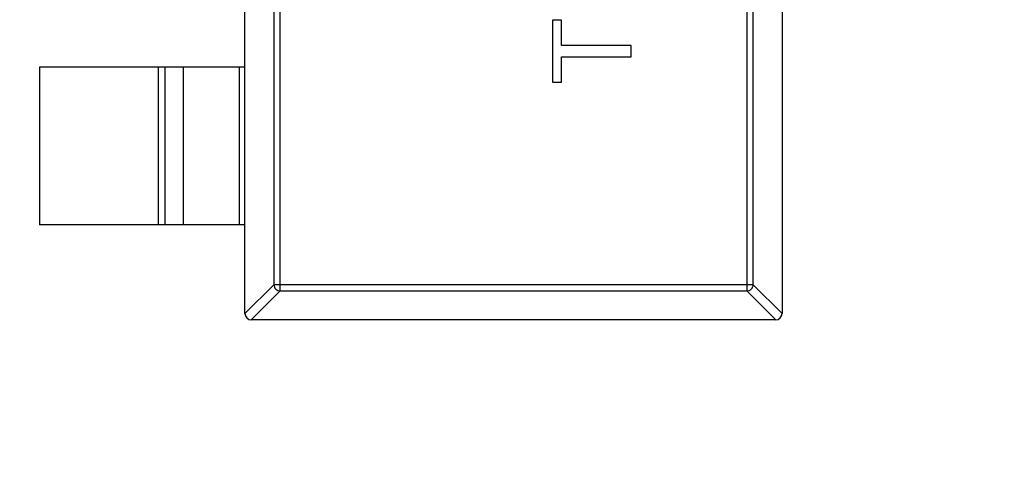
# Model space of a CAD drawing. Header units: millimetres. Extents: x 170 to 326, y 157 to 284.
# Tile 12 of 117: x 237.74 to 240.86, y 217.46 to 218.87. Entities that reach past the tile are written whole.
import ezdxf

# ---------------------------------------------------------------- set-up
doc = ezdxf.new("R2010")
doc.units = ezdxf.units.MM
doc.header["$LTSCALE"] = 30.734
doc.header["$PDMODE"] = 3
doc.header["$PDSIZE"] = 0.3125
doc.layers.get('0').update_dxf_attribs({"linetype": 'CONTINUOUS'})
doc.layers.get('Defpoints').update_dxf_attribs({"linetype": 'CONTINUOUS'})
doc.layers.add('dim', color=6, linetype='CONTINUOUS', lineweight=9)
doc.styles.add('Verdana', font='verdana.ttf', dxfattribs={"height": 2.5})
doc.dimstyles.new('aaaaaaaa 3.0', dxfattribs={"dimtxt": 2.5, "dimasz": 1.5, "dimexe": 1.25, "dimexo": 0.625, "dimtad": 1, "dimdec": 1, "dimzin": 9, "dimdsep": 46, "dimtxsty": 'Verdana', "dimcen": 0, "dimazin": 0, "dimtfac": 1, "dimtofl": 0, "dimtmove": 0, "dimatfit": 3, "dimfxl": 1, "dimlwd": 25, "dimlwe": 25, "dimarcsym": 0})

# ---------------------------------------------------------------- blocks, each defined once
blk = doc.blocks.new('*D18')
at = {"layer": 'Defpoints', "color": 0}
for p in [(225.3984, 231.6515), (245.3985, 231.6513), (245.3985, 205.6798)]:
    blk.add_point(p, dxfattribs=at)
at = {"layer": 'dim', "color": 0, "lineweight": 25}
for p, q in [((225.3984, 231.0265), (225.3984, 204.4298)), ((245.3985, 231.0263), (245.3985, 204.4298)), ((226.8984, 205.6798), (243.8985, 205.6798))]:
    blk.add_line(p, q, dxfattribs=at)
at = {"layer": 'dim', "color": 0}
for points in [[(226.8984, 205.9298), (226.8984, 205.4298), (225.3984, 205.6798)], [(243.8985, 205.4298), (243.8985, 205.9298), (245.3985, 205.6798)]]:
    blk.add_solid(points, dxfattribs=at)
at = {"layer": 'dim', "color": 0, "insert": (235.3985, 207.6069), "char_height": 2.5, "attachment_point": 5, "style": 'Verdana'}
blk.add_mtext('20', dxfattribs=at)

msp = doc.modelspace()

# ---------------------------------------------------------------- linework, layer by layer
at = {"linetype": 'Continuous'}
for p, q in [((238.4575, 217.9462), (238.4575, 220.9062)), ((240.1575, 220.9062), (240.1575, 217.9462)), ((238.5686, 218.0176), (238.5686, 220.8348)), ((240.0464, 220.8348), (240.0464, 218.0176)), ((238.5489, 220.8151), (238.5489, 218.0373)), ((240.0661, 218.0373), (240.0661, 220.8151)), ((239.4303, 218.8734), (239.4303, 218.6778)), ((239.4591, 218.8734), (239.4303, 218.8734)), ((239.4591, 218.7932), (239.4591, 218.8734)), ((239.6803, 218.7932), (239.4591, 218.7932)), ((239.6803, 218.758), (239.6803, 218.7932)), ((239.4591, 218.6778), (239.4591, 218.758)), ((239.4591, 218.758), (239.6803, 218.758)), ((237.8075, 218.7262), (237.8075, 218.2262)), ((237.8075, 218.7262), (238.4575, 218.7262)), ((238.1836, 218.2262), (238.1836, 218.7262)), ((238.2034, 218.7262), (238.2034, 218.2262)), ((238.2614, 218.7262), (238.2614, 218.2262)), ((238.4397, 218.2262), (238.4397, 218.7262)), ((239.4303, 218.6778), (239.4591, 218.6778)), ((238.4575, 218.2262), (237.8075, 218.2262)), ((238.4575, 217.9459), (238.5489, 218.0373)), ((240.0661, 218.0373), (238.5489, 218.0373)), ((240.0661, 218.0373), (240.1575, 217.9459)), ((238.5686, 218.0176), (238.4772, 217.9262)), ((238.5686, 218.0176), (240.0464, 218.0176)), ((240.1378, 217.9262), (240.0464, 218.0176)), ((240.1375, 217.9262), (238.4775, 217.9262))]:
    msp.add_line(p, q, dxfattribs=at)
for centre, start, end in [((238.4775, 217.9462), 180, 270), ((240.1375, 217.9462), 270, 0)]:
    msp.add_arc(centre, 0.02, start, end, dxfattribs=at)
for points in [[(238.5489, 218.0373), (238.549, 218.0348), (238.5501, 218.0297), (238.5545, 218.0233), (238.561, 218.0189), (238.5661, 218.0177), (238.5686, 218.0176)], [(240.0464, 218.0176), (240.0489, 218.0177), (240.054, 218.0189), (240.0604, 218.0233), (240.0648, 218.0297), (240.066, 218.0348), (240.0661, 218.0373)]]:
    msp.add_open_spline(points, degree=3, knots=[0, 0, 0, 0, 0.249032, 0.5, 0.750968, 1, 1, 1, 1], dxfattribs=at)

# ---------------------------------------------------------------- dimensions: what is measured, and where the dimension line sits
at = {"layer": 'dim'}
dim = msp.add_linear_dim(base=(245.3985, 205.6798), p1=(225.3984, 231.6515), p2=(245.3985, 231.6513), dimstyle='aaaaaaaa 3.0', dxfattribs=at)
dim.commit()
dim.dimension.update_dxf_attribs({"geometry": '*D18', "text_midpoint": (235.3985, 207.6069)})

doc.saveas('drawing.dxf')
